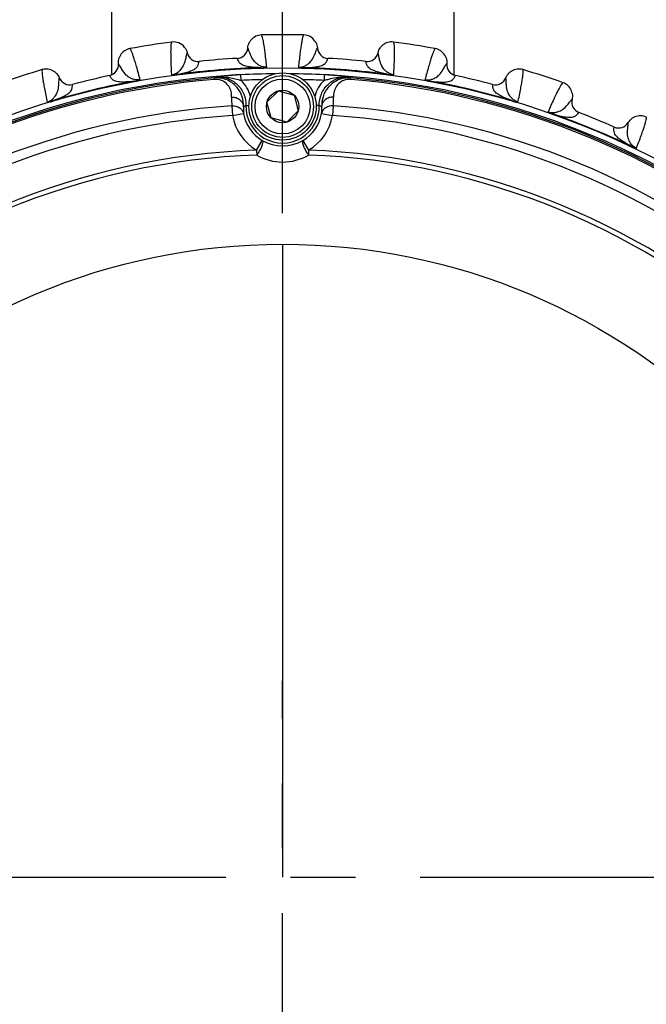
# Model space of a CAD drawing. Header units: millimetres. Extents: x 0 to 420, y 0 to 297.
# Tile 64 of 140: x 80 to 97, y 221 to 247. Entities that reach past the tile are written whole.
import ezdxf

# ---------------------------------------------------------------- set-up
doc = ezdxf.new("R2010")
doc.units = ezdxf.units.MM
doc.header["$LTSCALE"] = 23.1
doc.linetypes.add('CENTER', pattern=[0.6, 0.375, -0.075, 0.075, -0.075])
doc.layers.get('0').update_dxf_attribs({"linetype": 'CONTINUOUS'})
for name, color, linetype in [('02___PRT_ALL_AXES', 7, 'CONTINUOUS'), ('COL3', 7, 'CONTINUOUS'), ('DIM_PILOTEES', 7, 'CONTINUOUS')]:
    doc.layers.add(name, color=color, linetype=linetype)
doc.styles.get("Standard").update_dxf_attribs({"font": 'txt', "width": 0.7})
doc.dimstyles.new('DIMSTYLE_1', dxfattribs={"dimtxt": 2.5, "dimasz": 3.5, "dimexe": 2, "dimexo": 0, "dimtad": 1, "dimlfac": 3.333333, "dimdsep": 46, "dimtxsty": 'Standard', "dimblk": '_FILLED', "dimblk1": '_FILLED', "dimblk2": '_FILLED', "dimcen": 0.09, "dimazin": 2, "dimtp": 0.8, "dimtm": 0.8, "dimtfac": 1, "dimtofl": 0, "dimtmove": 0, "dimatfit": 3, "dimldrblk": '_FILLED', "dimfxl": 0, "dimtolj": 1, "dimarcsym": 0})
doc.dimstyles.new('DIMSTYLE_2', dxfattribs={"dimtxt": 2.5, "dimasz": 3.5, "dimexe": 2, "dimexo": 0, "dimtad": 1, "dimlfac": 3.333333, "dimdsep": 46, "dimtxsty": 'Standard', "dimblk": '_FILLED', "dimblk1": '_FILLED', "dimblk2": '_FILLED', "dimcen": 0.09, "dimazin": 2, "dimtp": 0.5, "dimtm": 0.5, "dimtfac": 1, "dimtofl": 0, "dimtmove": 0, "dimatfit": 3, "dimldrblk": '_FILLED', "dimfxl": 0, "dimtolj": 1, "dimarcsym": 0})

# ---------------------------------------------------------------- blocks, each defined once
blk = doc.blocks.new('_FILLED')
at = {"color": 0, "linetype": 'ByBlock'}
blk.add_solid([(0, 0), (-1, 0.1429), (-1, -0.1429)], dxfattribs=at)
blk = doc.blocks.new('*D3')
at = {"layer": 'DIM_PILOTEES', "color": 2, "linetype": 'Continuous'}
for p, q in [((86.84, 241.74), (86.84, 259.544)), ((146.84, 241.74), (146.84, 259.544)), ((86.84, 257.544), (116.84, 257.544)), ((146.84, 257.544), (116.84, 257.544))]:
    blk.add_line(p, q, dxfattribs=at)
at = {"layer": 'DIM_PILOTEES', "color": 2, "linetype": 'Continuous', "xscale": 3.5, "yscale": 3.5, "zscale": 3.5, "rotation": 180}
blk.add_blockref('_FILLED', (86.84, 257.544), dxfattribs=at)
at = {"layer": 'DIM_PILOTEES', "color": 2, "linetype": 'Continuous', "xscale": 3.5, "yscale": 3.5, "zscale": 3.5}
blk.add_blockref('_FILLED', (146.84, 257.544), dxfattribs=at)
at = {"layer": 'DIM_PILOTEES', "color": 2, "linetype": 'Continuous', "insert": (116.473, 260.669), "char_height": 2.5, "width": 17.41071, "attachment_point": 2, "line_spacing_factor": 0.9}
blk.add_mtext('{\\ftxt;\\W0.0001;\\H0.0001;\\~}{\\ftxt;\\W2.2857142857;\\H2.5; }{\\ftxt;\\W0.0001;\\H0.0001;\\~}{\\ftxt;\\W0.0001;\\H0.0001;\\~}{\\ftxt;\\W2.3571428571;\\H2.5; }{\\ftxt;\\W0.0001;\\H0.0001;\\~}', dxfattribs=at)
blk = doc.blocks.new('*D23')
at = {"layer": 'DIM_PILOTEES', "color": 2, "linetype": 'Continuous'}
for p, q in [((45.89, 195.072), (45.89, 284.202)), ((187.79, 195.072), (187.79, 284.202)), ((45.89, 282.202), (116.84, 282.202)), ((187.79, 282.202), (116.84, 282.202))]:
    blk.add_line(p, q, dxfattribs=at)
at = {"layer": 'DIM_PILOTEES', "color": 2, "linetype": 'Continuous', "xscale": 3.5, "yscale": 3.5, "zscale": 3.5, "rotation": 180}
blk.add_blockref('_FILLED', (45.89, 282.202), dxfattribs=at)
at = {"layer": 'DIM_PILOTEES', "color": 2, "linetype": 'Continuous', "xscale": 3.5, "yscale": 3.5, "zscale": 3.5}
blk.add_blockref('_FILLED', (187.79, 282.202), dxfattribs=at)
at = {"layer": 'DIM_PILOTEES', "color": 2, "linetype": 'Continuous', "insert": (115.829, 285.327), "char_height": 2.5, "width": 8.57143, "attachment_point": 2, "line_spacing_factor": 0.9}
blk.add_mtext('{\\ftxt;\\W0.0001;\\H0.0001;\\~}{\\ftxt;\\W2.2857142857;\\H2.5; }{\\ftxt;\\W0.0001;\\H0.0001;\\~}', dxfattribs=at)

msp = doc.modelspace()

# ---------------------------------------------------------------- linework, layer by layer
at = {"color": 7, "linetype": 'Continuous'}
for p, q in [((84.2896, 246.033), (84.2901, 246.0342)), ((84.2896, 246.0331), (84.2901, 246.0342)), ((85.911, 246.1606), (85.9104, 246.1617)), ((85.911, 246.1607), (85.9104, 246.1617)), ((87.7698, 246.1606), (87.7704, 246.1617)), ((87.7698, 246.1607), (87.7704, 246.1617)), ((89.3912, 246.0331), (89.3908, 246.0342)), ((89.3912, 246.033), (89.3908, 246.0342)), ((82.4537, 245.7423), (82.453, 245.7432)), ((82.4538, 245.7422), (82.453, 245.7432)), ((84.6123, 245.8021), (84.6126, 245.8035)), ((84.6124, 245.8021), (84.6126, 245.8035)), ((85.6284, 245.882), (85.6279, 245.8834)), ((85.6284, 245.882), (85.6279, 245.8834)), ((88.0524, 245.882), (88.0529, 245.8834)), ((88.0524, 245.882), (88.0529, 245.8834)), ((89.0685, 245.8021), (89.0682, 245.8035)), ((89.0685, 245.8021), (89.0682, 245.8035)), ((91.2271, 245.7422), (91.2278, 245.7432)), ((91.2271, 245.7423), (91.2278, 245.7432)), ((82.2182, 245.4229), (82.2175, 245.4242)), ((82.2182, 245.4229), (82.2175, 245.4242)), ((84.0156, 245.4557), (84.0171, 245.4447)), ((85.7321, 245.2935), (85.7243, 245.4432)), ((86.272, 245.6333), (86.2723, 245.6221)), ((87.4088, 245.6333), (87.4086, 245.6221)), ((87.9558, 245.4433), (87.948, 245.2935)), ((89.6652, 245.4557), (89.6638, 245.4447)), ((91.4626, 245.4229), (91.4633, 245.4242)), ((91.4626, 245.4229), (91.4633, 245.4242)), ((80.8723, 245.3626), (80.8725, 245.3638)), ((80.8723, 245.3626), (80.8725, 245.3638)), ((81.2271, 245.1849), (81.2272, 245.1864)), ((81.2272, 245.1849), (81.2272, 245.1864)), ((82.8928, 245.2778), (82.8948, 245.2669)), ((85.0156, 245.321), (85.0122, 245.3609)), ((88.6644, 245.321), (88.6679, 245.361)), ((90.7881, 245.2778), (90.786, 245.2669)), ((92.4537, 245.1849), (92.4537, 245.1864)), ((92.4537, 245.1849), (92.4537, 245.1864)), ((92.8086, 245.3626), (92.8083, 245.3638)), ((92.8086, 245.3626), (92.8083, 245.3638)), ((86.4222, 244.709), (86.7284, 245.0152)), ((86.7284, 245.0152), (87.1466, 244.9032)), ((87.1466, 244.9032), (87.2587, 244.4849)), ((80.6919, 244.7495), (80.6951, 244.7388)), ((85.486, 244.6131), (85.503, 244.3539)), ((85.8603, 244.6231), (85.9412, 244.621)), ((86.5342, 244.2908), (86.4222, 244.709)), ((87.8198, 244.6231), (87.7396, 244.621)), ((88.1941, 244.6132), (88.1771, 244.3539)), ((92.9889, 244.7495), (92.9857, 244.7388)), ((94.5763, 244.7882), (94.5773, 244.789)), ((94.5764, 244.7882), (94.5773, 244.789)), ((85.503, 244.3539), (85.798, 244.4076)), ((87.2587, 244.4849), (86.9525, 244.1787)), ((87.8821, 244.4076), (88.1771, 244.3539)), ((94.0701, 244.3982), (94.0664, 244.3877)), ((94.759, 244.4359), (94.7599, 244.4371)), ((94.759, 244.4359), (94.7599, 244.4371)), ((86.9525, 244.1787), (86.5342, 244.2908)), ((96.079, 244.1658), (96.0789, 244.167)), ((96.079, 244.1658), (96.0789, 244.167)), ((95.7007, 244.0458), (95.7009, 244.0473)), ((95.7007, 244.0458), (95.7009, 244.0473)), ((86.1442, 243.43), (86.2977, 243.6875)), ((87.3824, 243.6876), (87.5359, 243.43)), ((86.1442, 243.43), (86.1489, 243.2984)), ((87.5359, 243.43), (87.5312, 243.2984)), ((96.1612, 243.532), (96.1564, 243.522))]:
    msp.add_line(p, q, dxfattribs=at)
for centre, radius in [((86.8404, 223.987), 21.6412), ((86.8404, 244.597), 0.9), ((86.8404, 244.597), 0.825), ((86.8404, 244.597), 0.735), ((86.8404, 244.597), 0.433), ((86.8404, 223.987), 16.9279)]:
    msp.add_circle(centre, radius, dxfattribs=at)
for centre, radius, start, end in [((86.2845, 246.135), 0.375, 91.43597, 139.64906), ((86.8404, 223.987), 22.53, 88.56213, 91.43786), ((87.3964, 246.135), 0.375, 34.33733, 88.56304), ((86.8404, 223.987), 22.53, 97.56213, 100.43786), ((83.9248, 245.9493), 0.375, 37.53596, 97.56258), ((86.2854, 246.1344), 0.3761, 139.6698, 151.69195), ((87.396, 246.1348), 0.3754, 28.2969, 34.33575), ((89.7569, 245.9485), 0.3761, 130.66981, 142.69195), ((89.756, 245.9493), 0.375, 82.436, 130.64906), ((86.8404, 223.987), 22.53, 79.56213, 82.43786), ((82.8276, 245.7749), 0.3761, 148.6698, 160.69195), ((82.8266, 245.7753), 0.375, 100.436, 148.64906), ((84.5822, 246.1019), 0.2999, 193.04846, 275.81537), ((85.6113, 246.1829), 0.2999, 273.18458, 355.95164), ((88.0696, 246.1829), 0.2999, 184.04846, 266.81534), ((89.0986, 246.1019), 0.2999, 264.18461, 346.95163), ((90.8542, 245.7753), 0.375, 30.87541, 79.56327), ((90.8532, 245.7749), 0.3761, 18.93541, 30.85504), ((82.1542, 245.7173), 0.2999, 282.18459, 4.95164), ((86.8404, 223.987), 21.93, 93.16941, 95.83059), ((86.8404, 223.987), 21.93, 84.16941, 86.83059), ((91.5266, 245.7173), 0.2999, 175.04847, 257.81541), ((86.8404, 223.987), 21.4888, 90.5716, 134.41698), ((86.8404, 223.987), 22.53, 106.56213, 109.43786), ((80.525, 245.2228), 0.375, 58.79501, 106.56319), ((80.5243, 245.2219), 0.3761, 46.61275, 58.77352), ((86.8404, 223.987), 21.93, 102.16941, 104.83059), ((86.8404, 223.987), 21.6537, 91.50419, 97.49578), ((86.8404, 223.987), 21.6426, 91.50419, 97.49577), ((86.7195, 229.0996), 16.3756, 95.07355, 95.85775), ((86.366, 233.2137), 12.2463, 93.00406, 95.12832), ((86.8404, 223.987), 21.4852, 90.5793, 92.97808), ((86.8404, 223.987), 21.4888, 45.58302, 89.4284), ((86.8404, 223.987), 21.4852, 87.02426, 89.40944), ((86.8404, 223.987), 21.6426, 82.50424, 88.49579), ((86.8404, 223.987), 21.6537, 82.50424, 88.49579), ((87.278, 232.6998), 12.7614, 84.91665, 86.9556), ((86.8692, 228.1377), 17.3418, 84.16618, 84.90668), ((86.8404, 223.987), 21.93, 75.16941, 77.83059), ((93.1565, 245.2219), 0.3761, 121.6698, 133.69195), ((93.1558, 245.2228), 0.375, 73.436, 121.64906), ((86.8404, 223.987), 22.53, 70.56213, 73.43786), ((86.8404, 223.987), 21.452, 94.88886, 130.11322), ((86.8404, 223.987), 21.4119, 94.88886, 130.11322), ((86.8404, 223.987), 21.6537, 100.50424, 106.4958), ((86.8404, 223.987), 21.6426, 100.50424, 106.4958), ((81.1505, 245.4764), 0.2999, 202.04846, 284.81536), ((88.9888, 240.4185), 6.3436, 128.40295, 128.81895), ((86.8404, 223.987), 21.3353, 91.45878, 92.97776), ((85.1113, 244.643), 0.8991, 14.37596, 46.33904), ((86.8404, 223.987), 21.3353, 87.02432, 88.54323), ((88.5688, 244.6431), 0.8992, 133.66328, 165.57095), ((84.6915, 240.4184), 6.3436, 51.18313, 51.59913), ((86.8404, 223.987), 21.4119, 49.88886, 85.11322), ((86.8404, 223.987), 21.452, 49.88886, 85.11322), ((86.8404, 223.987), 21.6426, 73.50424, 79.4958), ((86.8404, 223.987), 21.6537, 73.50424, 79.4958), ((92.5304, 245.4764), 0.2999, 255.1846, 337.95162), ((94.2133, 244.8792), 0.375, 21.85792, 70.56328), ((94.2122, 244.8789), 0.3761, 9.93834, 21.83765), ((86.8404, 223.987), 20.6706, 93.7569, 131.24518), ((86.8192, 244.7742), 1.3429, 176.76615, 186.8867), ((86.9331, 242.281), 2.5761, 114.60849, 116.21214), ((86.8401, 244.5974), 0.9801, 178.49528, 1.5068), ((86.7471, 242.281), 2.5761, 63.78994, 65.39359), ((86.8609, 244.7742), 1.3429, 353.11538, 3.23593), ((86.8404, 223.987), 20.6706, 48.7569, 86.24518), ((94.8683, 244.7167), 0.2999, 166.04847, 248.81539), ((86.8404, 223.987), 20.4108, 93.7569, 131.24518), ((86.8401, 244.5974), 1.359, 190.32038, 239.20229), ((86.8509, 244.5159), 1.0585, 175.86814, 185.8718), ((86.8401, 244.5974), 1.0592, 190.32038, 239.20229), ((86.8401, 244.5974), 1.0592, 300.79979, 349.6817), ((86.8401, 244.5974), 1.359, 300.79979, 349.6817), ((86.8292, 244.5159), 1.0585, 354.13028, 4.13394), ((86.8404, 223.987), 20.4108, 48.7569, 86.24518), ((86.8404, 223.987), 21.6426, 64.50424, 70.49576), ((86.8404, 223.987), 21.6537, 64.50424, 70.49576), ((86.8404, 223.987), 21.93, 66.16941, 68.83059), ((96.4001, 243.9734), 0.375, 64.436, 112.64906), ((95.822, 244.3217), 0.2999, 246.18459, 328.95163), ((96.4006, 243.9724), 0.3761, 112.6698, 124.69195), ((86.84, 244.6221), 1.0805, 239.87483, 300.12721), ((86.8404, 223.987), 19.4555, 92.0507, 132.95139), ((86.8404, 223.987), 19.3238, 92.0507, 132.95139), ((86.8404, 244.4736), 1.3635, 239.52989, 270.00306), ((86.8398, 244.4736), 1.3635, 270.02826, 300.47216), ((86.8404, 223.987), 19.3238, 47.0507, 87.95139), ((86.8404, 223.987), 19.4555, 47.0507, 87.95139)]:
    msp.add_arc(centre, radius, start, end, dxfattribs=at)
for points, knots in [([(86.4179, 245.6443), (86.4051, 245.7668), (86.3862, 245.938), (86.3585, 246.1492), (86.3403, 246.2704), (86.3233, 246.366), (86.3077, 246.4378), (86.2934, 246.4821), (86.2823, 246.5062), (86.2751, 246.5099)], [0, 0, 0, 0, 0.4190282, 0.5863559, 0.725353, 0.8359474, 0.9181739, 0.972332, 1, 1, 1, 1]), ([(87.4058, 246.5099), (87.3985, 246.5062), (87.3874, 246.4821), (87.3732, 246.4378), (87.3575, 246.3661), (87.3405, 246.2705), (87.3224, 246.1492), (87.2947, 245.938), (87.2758, 245.7668), (87.263, 245.6443)], [0, 0, 0, 0, 0.0276644, 0.0818167, 0.1640337, 0.27462, 0.4136153, 0.5809542, 1, 1, 1, 1]), ([(83.8754, 246.321), (83.8689, 246.3162), (83.8617, 246.2907), (83.8545, 246.2447), (83.8503, 246.1714), (83.8484, 246.0743), (83.8495, 245.9517), (83.8552, 245.7388), (83.8633, 245.5667), (83.8698, 245.4438)], [0, 0, 0, 0, 0.0276676, 0.0818253, 0.1640493, 0.2746457, 0.4136462, 0.5809734, 1, 1, 1, 1]), ([(89.811, 245.4438), (89.8176, 245.5667), (89.8257, 245.7388), (89.8313, 245.9517), (89.8324, 246.0743), (89.8306, 246.1714), (89.8263, 246.2447), (89.8192, 246.2907), (89.812, 246.3162), (89.8054, 246.321)], [0, 0, 0, 0, 0.4190168, 0.5863445, 0.7253449, 0.8359431, 0.9181717, 0.9723313, 1, 1, 1, 1]), ([(83.0351, 245.3116), (83.0033, 245.4305), (82.9579, 245.5967), (82.8975, 245.8009), (82.8606, 245.9178), (82.8289, 246.0096), (82.8021, 246.0781), (82.7812, 246.1196), (82.7664, 246.1416), (82.7587, 246.1442)], [0, 0, 0, 0, 0.4190167, 0.5863445, 0.725345, 0.8359431, 0.9181716, 0.9723313, 1, 1, 1, 1]), ([(83.8698, 245.4438), (83.9306, 245.4525), (84.0195, 245.4895), (84.1217, 245.5781), (84.1996, 245.6875), (84.2459, 245.8241), (84.2674, 245.9461), (84.281, 246.0099), (84.2896, 246.0331)], [0, 0, 0, 0, 0.2372843, 0.354776, 0.5205251, 0.7493747, 0.9045395, 1, 1, 1, 1]), ([(86.4179, 245.6443), (86.3564, 245.6434), (86.2629, 245.6661), (86.1481, 245.7376), (86.054, 245.8335), (85.9869, 245.9611), (85.9466, 246.0783), (85.9232, 246.1391), (85.911, 246.1607)], [0, 0, 0, 0, 0.2372877, 0.3547812, 0.520528, 0.7493725, 0.9045363, 1, 1, 1, 1]), ([(87.263, 245.6443), (87.3244, 245.6434), (87.4179, 245.6661), (87.5327, 245.7376), (87.6268, 245.8335), (87.694, 245.9612), (87.7342, 246.0783), (87.7577, 246.1391), (87.7698, 246.1607)], [0, 0, 0, 0, 0.2372831, 0.3547737, 0.5205258, 0.7493759, 0.9045412, 1, 1, 1, 1]), ([(89.811, 245.4437), (89.7502, 245.4524), (89.6614, 245.4895), (89.5592, 245.5781), (89.4812, 245.6875), (89.4349, 245.8241), (89.4135, 245.9461), (89.3998, 246.0099), (89.3912, 246.0331)], [0, 0, 0, 0, 0.2372891, 0.3547843, 0.5205332, 0.7493792, 0.9045414, 1, 1, 1, 1]), ([(90.9222, 246.1442), (90.9144, 246.1416), (90.8997, 246.1196), (90.8787, 246.0781), (90.852, 246.0096), (90.8202, 245.9179), (90.7834, 245.8009), (90.723, 245.5967), (90.6775, 245.4305), (90.6457, 245.3116)], [0, 0, 0, 0, 0.0276676, 0.0818253, 0.1640493, 0.2746457, 0.4136462, 0.5809734, 1, 1, 1, 1]), ([(83.0351, 245.3115), (82.9746, 245.301), (82.8787, 245.3088), (82.7541, 245.3615), (82.6462, 245.4415), (82.5599, 245.5571), (82.5018, 245.6665), (82.4691, 245.7229), (82.4537, 245.7423)], [0, 0, 0, 0, 0.2372901, 0.3547858, 0.5205343, 0.7493789, 0.9045407, 1, 1, 1, 1]), ([(84.0156, 245.4557), (84.1171, 245.4736), (84.2644, 245.5045), (84.4473, 245.5688), (84.554, 245.6353), (84.5956, 245.7269), (84.608, 245.7777), (84.6124, 245.8021)], [0, 0, 0, 0, 0.4163329, 0.6037521, 0.7883389, 0.8999702, 1, 1, 1, 1]), ([(86.272, 245.6333), (86.169, 245.635), (86.0187, 245.6426), (85.828, 245.6774), (85.7122, 245.7265), (85.6567, 245.8104), (85.6365, 245.8586), (85.6284, 245.882)], [0, 0, 0, 0, 0.4163428, 0.6037597, 0.788343, 0.899972, 1, 1, 1, 1]), ([(87.4088, 245.6333), (87.5118, 245.635), (87.6622, 245.6426), (87.8529, 245.6774), (87.9687, 245.7265), (88.0241, 245.8104), (88.0443, 245.8586), (88.0524, 245.882)], [0, 0, 0, 0, 0.416332, 0.6037544, 0.7883402, 0.8999709, 1, 1, 1, 1]), ([(89.6652, 245.4557), (89.5638, 245.4735), (89.4165, 245.5045), (89.2336, 245.5688), (89.1269, 245.6353), (89.0852, 245.7269), (89.0728, 245.7777), (89.0685, 245.8021)], [0, 0, 0, 0, 0.4163297, 0.6037504, 0.7883378, 0.8999695, 1, 1, 1, 1]), ([(90.6457, 245.3116), (90.7063, 245.3011), (90.8022, 245.3088), (90.9267, 245.3615), (91.0347, 245.4415), (91.121, 245.5571), (91.179, 245.6665), (91.2118, 245.7229), (91.2271, 245.7423)], [0, 0, 0, 0, 0.2372765, 0.3547683, 0.5205172, 0.7493666, 0.9045338, 1, 1, 1, 1]), ([(80.4181, 245.5822), (80.4124, 245.5765), (80.4093, 245.5502), (80.4094, 245.5036), (80.4167, 245.4305), (80.4301, 245.3343), (80.4503, 245.2134), (80.4892, 245.004), (80.5241, 244.8353), (80.5498, 244.7149)], [0, 0, 0, 0, 0.0276676, 0.0818253, 0.1640493, 0.2746457, 0.4136462, 0.5809734, 1, 1, 1, 1]), ([(82.8928, 245.2778), (82.7908, 245.2635), (82.6411, 245.2474), (82.4473, 245.252), (82.3253, 245.2823), (82.2574, 245.3565), (82.2298, 245.401), (82.2182, 245.4229)], [0, 0, 0, 0, 0.4163286, 0.6037495, 0.7883373, 0.8999692, 1, 1, 1, 1]), ([(83.8698, 245.4438), (83.8942, 245.4453), (83.943, 245.4462), (83.9915, 245.4521), (84.0156, 245.4557)], [0, 0, 0, 0, 0.5010468, 1, 1, 1, 1]), ([(83.8698, 245.4438), (83.8732, 245.4419), (83.8824, 245.4399), (83.9037, 245.4373), (83.9352, 245.4372), (83.9753, 245.4397), (84.0031, 245.4428), (84.0171, 245.4447)], [0, 0, 0, 0, 0.0792379, 0.1846805, 0.4362223, 0.7136632, 1, 1, 1, 1]), ([(85.0482, 245.3897), (85.1521, 245.3984), (85.3662, 245.3715), (85.6409, 245.2041), (85.824, 244.9395), (85.8631, 244.7273), (85.8603, 244.6231)], [0, 0, 0, 0, 0.2499997, 0.5000005, 0.7499784, 1, 1, 1, 1]), ([(86.272, 245.6333), (86.2964, 245.6335), (86.333, 245.6351), (86.3756, 245.6393), (86.3999, 245.6426), (86.412, 245.6432), (86.4179, 245.6443)], [0, 0, 0, 0, 0.498904, 0.7520756, 0.87698, 1, 1, 1, 1]), ([(86.2723, 245.6221), (86.2864, 245.6225), (86.3143, 245.6238), (86.3544, 245.6276), (86.3855, 245.6326), (86.4061, 245.6385), (86.4149, 245.6418), (86.4179, 245.6443)], [0, 0, 0, 0, 0.2863516, 0.5637689, 0.8153172, 0.920769, 1, 1, 1, 1]), ([(87.263, 245.6443), (87.266, 245.6419), (87.2748, 245.6385), (87.2954, 245.6326), (87.3265, 245.6276), (87.3666, 245.6238), (87.3944, 245.6225), (87.4086, 245.6221)], [0, 0, 0, 0, 0.0792429, 0.1846758, 0.4362334, 0.7136597, 1, 1, 1, 1]), ([(87.263, 245.6443), (87.2873, 245.642), (87.3357, 245.6352), (87.3845, 245.6335), (87.4089, 245.6333)], [0, 0, 0, 0, 0.5010887, 1, 1, 1, 1]), ([(87.8198, 244.6231), (87.817, 244.7273), (87.8561, 244.9395), (88.0391, 245.2042), (88.3139, 245.3716), (88.528, 245.3985), (88.6319, 245.3897)], [0, 0, 0, 0, 0.2499967, 0.4999859, 0.7499764, 1, 1, 1, 1]), ([(89.6638, 245.4447), (89.6778, 245.4428), (89.7055, 245.4397), (89.7457, 245.4373), (89.7772, 245.4372), (89.7984, 245.44), (89.8077, 245.4417), (89.811, 245.4438)], [0, 0, 0, 0, 0.2863282, 0.5637529, 0.8152887, 0.9206512, 1, 1, 1, 1]), ([(89.6652, 245.4557), (89.6893, 245.4521), (89.7258, 245.4476), (89.7745, 245.4456), (89.7989, 245.4437), (89.811, 245.4438)], [0, 0, 0, 0, 0.4989187, 0.752075, 1, 1, 1, 1]), ([(90.7881, 245.2778), (90.8901, 245.2635), (91.0398, 245.2474), (91.2336, 245.252), (91.3556, 245.2823), (91.4235, 245.3565), (91.451, 245.401), (91.4626, 245.4229)], [0, 0, 0, 0, 0.4163398, 0.6037568, 0.7883413, 0.8999716, 1, 1, 1, 1]), ([(93.131, 244.7149), (93.1567, 244.8353), (93.1916, 245.004), (93.2305, 245.2134), (93.2508, 245.3343), (93.2642, 245.4305), (93.2714, 245.5036), (93.2716, 245.5501), (93.2685, 245.5765), (93.2627, 245.5822)], [0, 0, 0, 0, 0.4190172, 0.5863449, 0.7253448, 0.835943, 0.9181717, 0.9723313, 1, 1, 1, 1]), ([(80.5498, 244.7149), (80.6085, 244.7331), (80.6905, 244.7835), (80.7775, 244.887), (80.8374, 245.0072), (80.8618, 245.1494), (80.8639, 245.2732), (80.8674, 245.3384), (80.8723, 245.3626)], [0, 0, 0, 0, 0.2372771, 0.3547701, 0.5205206, 0.7493713, 0.9045374, 1, 1, 1, 1]), ([(80.6919, 244.7495), (80.7894, 244.783), (80.93, 244.8366), (81.1006, 244.9287), (81.1956, 245.0111), (81.2224, 245.1081), (81.2267, 245.1602), (81.2272, 245.1849)], [0, 0, 0, 0, 0.4163411, 0.6037582, 0.7883424, 0.8999716, 1, 1, 1, 1]), ([(82.8928, 245.2778), (82.9168, 245.2819), (82.9528, 245.2892), (82.9942, 245.3), (83.0176, 245.3071), (83.0295, 245.3095), (83.0351, 245.3116)], [0, 0, 0, 0, 0.498916, 0.7520936, 0.8770707, 1, 1, 1, 1]), ([(82.8948, 245.2669), (82.9087, 245.2695), (82.936, 245.2751), (82.975, 245.2852), (83.005, 245.2949), (83.0243, 245.3041), (83.0326, 245.3085), (83.0351, 245.3116)], [0, 0, 0, 0, 0.2863335, 0.5637581, 0.8153068, 0.9206355, 1, 1, 1, 1]), ([(85.7952, 244.5921), (85.798, 244.6816), (85.7729, 244.8669), (85.6585, 245.0775), (85.5154, 245.2178), (85.3732, 245.3056), (85.2012, 245.3605), (85.0759, 245.3663), (85.0122, 245.3609)], [0, 0, 0, 0, 0.2169685, 0.4435715, 0.5667109, 0.6998765, 0.8450975, 1, 1, 1, 1]), ([(85.4785, 244.8499), (85.4813, 244.8995), (85.4717, 245.0026), (85.404, 245.1541), (85.2888, 245.2621), (85.1506, 245.3182), (85.0627, 245.325), (85.0156, 245.321)], [0, 0, 0, 0, 0.1991522, 0.4080464, 0.6537536, 0.8105925, 1, 1, 1, 1]), ([(85.3166, 245.3856), (85.3514, 245.3815), (85.4919, 245.3602), (85.6292, 245.3225), (85.7321, 245.2935)], [0, 0, 0, 0, 0.2468901, 1, 1, 1, 1]), ([(88.6679, 245.361), (88.6042, 245.3664), (88.4788, 245.3605), (88.3068, 245.3056), (88.1646, 245.2178), (88.0215, 245.0775), (87.9072, 244.8669), (87.8821, 244.6816), (87.8849, 244.5922)], [0, 0, 0, 0, 0.1549354, 0.3001982, 0.4333702, 0.5564914, 0.7830363, 1, 1, 1, 1]), ([(87.948, 245.2935), (87.9826, 245.3033), (88.1192, 245.3415), (88.2583, 245.3734), (88.3635, 245.3856)], [0, 0, 0, 0, 0.2537562, 1, 1, 1, 1]), ([(88.6644, 245.321), (88.6174, 245.3251), (88.5294, 245.3183), (88.3912, 245.2621), (88.2761, 245.1541), (88.2084, 245.0026), (88.1988, 244.8995), (88.2016, 244.85)], [0, 0, 0, 0, 0.1895324, 0.3464148, 0.5920578, 0.8008832, 1, 1, 1, 1]), ([(90.6457, 245.3116), (90.6484, 245.3087), (90.6565, 245.304), (90.6759, 245.295), (90.7058, 245.2852), (90.7448, 245.2751), (90.7721, 245.2695), (90.786, 245.2669)], [0, 0, 0, 0, 0.0792208, 0.1846781, 0.4362287, 0.7136603, 1, 1, 1, 1]), ([(90.6457, 245.3116), (90.6694, 245.3055), (90.7161, 245.2912), (90.7641, 245.2819), (90.7881, 245.2778)], [0, 0, 0, 0, 0.5010732, 1, 1, 1, 1]), ([(92.9889, 244.7495), (92.8915, 244.783), (92.7508, 244.8366), (92.5802, 244.9287), (92.4853, 245.0111), (92.4585, 245.1081), (92.4541, 245.1602), (92.4537, 245.1849)], [0, 0, 0, 0, 0.4163289, 0.6037497, 0.7883374, 0.8999693, 1, 1, 1, 1]), ([(93.131, 244.7149), (93.0723, 244.733), (92.9904, 244.7835), (92.9033, 244.887), (92.8434, 245.0072), (92.8191, 245.1494), (92.817, 245.2732), (92.8134, 245.3384), (92.8086, 245.3626)], [0, 0, 0, 0, 0.2372838, 0.3547752, 0.5205239, 0.7493728, 0.9045382, 1, 1, 1, 1]), ([(94.3381, 245.2328), (94.33, 245.2316), (94.312, 245.2121), (94.2848, 245.1744), (94.2477, 245.1109), (94.202, 245.0253), (94.1473, 244.9155), (94.0557, 244.7233), (93.9848, 244.5662), (93.9348, 244.4538)], [0, 0, 0, 0, 0.0276676, 0.0818253, 0.1640493, 0.2746457, 0.4136462, 0.5809734, 1, 1, 1, 1]), ([(80.5498, 244.7149), (80.5737, 244.7202), (80.6217, 244.7287), (80.6687, 244.7422), (80.6919, 244.7495)], [0, 0, 0, 0, 0.5010632, 1, 1, 1, 1]), ([(80.5498, 244.7149), (80.5535, 244.7136), (80.5628, 244.713), (80.5842, 244.7138), (80.6154, 244.7187), (80.6547, 244.7274), (80.6815, 244.7348), (80.6951, 244.7388)], [0, 0, 0, 0, 0.0792289, 0.1846976, 0.4362363, 0.7136666, 1, 1, 1, 1]), ([(85.4785, 244.8499), (85.5183, 244.8513), (85.5979, 244.8404), (85.7019, 244.7854), (85.7751, 244.6989), (85.7943, 244.627), (85.7952, 244.5921)], [0, 0, 0, 0, 0.2654064, 0.5233125, 0.7675494, 1, 1, 1, 1]), ([(85.486, 244.6131), (85.5555, 244.6186), (85.6654, 244.5939), (85.7648, 244.4998), (85.7917, 244.4386), (85.798, 244.4076)], [0, 0, 0, 0, 0.51887, 0.7645351, 1, 1, 1, 1]), ([(88.1941, 244.6132), (88.1246, 244.6187), (88.0147, 244.594), (87.9153, 244.4998), (87.8884, 244.4386), (87.8821, 244.4076)], [0, 0, 0, 0, 0.51887, 0.7645351, 1, 1, 1, 1]), ([(88.2016, 244.85), (88.1618, 244.8514), (88.0822, 244.8404), (87.9782, 244.7854), (87.905, 244.699), (87.8858, 244.6271), (87.8849, 244.5922)], [0, 0, 0, 0, 0.2654064, 0.5233125, 0.7675494, 1, 1, 1, 1]), ([(92.9857, 244.7388), (92.9993, 244.7348), (93.0262, 244.7274), (93.0655, 244.7187), (93.0966, 244.7137), (93.118, 244.7131), (93.1274, 244.7134), (93.131, 244.7149)], [0, 0, 0, 0, 0.2863323, 0.5637579, 0.815303, 0.9206414, 1, 1, 1, 1]), ([(92.9889, 244.7495), (93.0121, 244.7422), (93.0475, 244.7324), (93.0893, 244.7232), (93.1134, 244.7188), (93.1251, 244.7157), (93.131, 244.7149)], [0, 0, 0, 0, 0.4989168, 0.7520902, 0.8770226, 1, 1, 1, 1]), ([(93.9348, 244.4538), (93.9929, 244.4339), (94.0889, 244.4265), (94.2201, 244.4591), (94.3393, 244.5212), (94.4426, 244.6219), (94.5171, 244.7208), (94.5582, 244.7715), (94.5764, 244.7882)], [0, 0, 0, 0, 0.237284, 0.3547747, 0.5205231, 0.7493716, 0.9045371, 1, 1, 1, 1]), ([(93.9348, 244.4538), (93.9369, 244.4505), (93.9442, 244.4446), (93.962, 244.4326), (93.99, 244.4183), (94.027, 244.4022), (94.0531, 244.3924), (94.0664, 244.3877)], [0, 0, 0, 0, 0.079287, 0.1846995, 0.4362634, 0.7137039, 1, 1, 1, 1]), ([(93.9348, 244.4538), (93.9572, 244.4441), (94.0011, 244.4226), (94.047, 244.4059), (94.0701, 244.3982)], [0, 0, 0, 0, 0.5010593, 1, 1, 1, 1]), ([(94.0701, 244.3982), (94.1686, 244.368), (94.3139, 244.3288), (94.506, 244.303), (94.6313, 244.3138), (94.71, 244.3765), (94.7441, 244.4161), (94.759, 244.4359)], [0, 0, 0, 0, 0.416329, 0.6037493, 0.7883376, 0.8999696, 1, 1, 1, 1]), ([(96.2961, 243.4756), (96.241, 243.5027), (96.168, 243.5653), (96.0982, 243.6812), (96.0578, 243.8094), (96.056, 243.9536), (96.0733, 244.0762), (96.08, 244.1411), (96.079, 244.1658)], [0, 0, 0, 0, 0.2372883, 0.3547819, 0.5205292, 0.7493737, 0.9045371, 1, 1, 1, 1]), ([(96.2962, 243.4757), (96.3403, 243.5905), (96.4012, 243.7517), (96.4724, 243.9524), (96.5113, 244.0687), (96.5396, 244.1616), (96.5582, 244.2327), (96.5656, 244.2786), (96.5667, 244.3051), (96.5619, 244.3117)], [0, 0, 0, 0, 0.4190168, 0.5863446, 0.7253449, 0.8359431, 0.9181717, 0.9723313, 1, 1, 1, 1]), ([(96.1612, 243.532), (96.0702, 243.5804), (95.9397, 243.6553), (95.7856, 243.773), (95.7047, 243.8692), (95.6934, 243.9692), (95.6972, 244.0213), (95.7007, 244.0458)], [0, 0, 0, 0, 0.4163272, 0.6037484, 0.7883369, 0.8999691, 1, 1, 1, 1]), ([(86.2977, 243.6875), (86.3032, 243.6832), (86.3103, 243.6651), (86.3075, 243.6138), (86.2799, 243.5275), (86.2256, 243.4145), (86.1766, 243.3364), (86.1489, 243.2984)], [0, 0, 0, 0, 0.0489878, 0.1240211, 0.3586949, 0.672175, 1, 1, 1, 1]), ([(87.3824, 243.6876), (87.3769, 243.6832), (87.3698, 243.6651), (87.3726, 243.6138), (87.4002, 243.5275), (87.4545, 243.4145), (87.5036, 243.3364), (87.5312, 243.2984)], [0, 0, 0, 0, 0.0489859, 0.1240191, 0.3586936, 0.6721743, 1, 1, 1, 1]), ([(96.1564, 243.522), (96.1691, 243.5159), (96.1945, 243.5044), (96.232, 243.4896), (96.262, 243.4798), (96.283, 243.4759), (96.2923, 243.4747), (96.2962, 243.4757)], [0, 0, 0, 0, 0.2863301, 0.5637569, 0.8152932, 0.9206592, 1, 1, 1, 1]), ([(96.1612, 243.532), (96.183, 243.5212), (96.2163, 243.5056), (96.262, 243.4886), (96.2846, 243.4793), (96.2962, 243.4757)], [0, 0, 0, 0, 0.4989193, 0.752084, 1, 1, 1, 1])]:
    msp.add_open_spline(points, degree=3, knots=knots, dxfattribs=at)
for points in [[(85.9104, 246.1617), (85.9142, 246.214), (85.9294, 246.2666), (85.9543, 246.3127)], [(87.7266, 246.3127), (87.7514, 246.2666), (87.7667, 246.214), (87.7704, 246.1617)], [(84.2222, 246.1778), (84.2544, 246.1358), (84.2781, 246.0857), (84.2901, 246.0342)], [(89.3908, 246.0342), (89.4026, 246.0852), (89.4259, 246.1348), (89.4577, 246.1765)], [(82.453, 245.7432), (82.4485, 245.7954), (82.4553, 245.8498), (82.4727, 245.8992)], [(91.209, 245.8969), (91.2257, 245.8481), (91.2323, 245.7947), (91.2278, 245.7432)], [(80.7827, 245.4952), (80.8213, 245.4588), (80.8526, 245.413), (80.8725, 245.3638)], [(85.0482, 245.3897), (85.1373, 245.3978), (85.2277, 245.3958), (85.3166, 245.3856)], [(88.3635, 245.3856), (88.4524, 245.3959), (88.5428, 245.3978), (88.6319, 245.3897)], [(92.8083, 245.3638), (92.828, 245.4124), (92.8588, 245.4576), (92.8967, 245.4939)], [(94.5827, 244.9438), (94.5916, 244.893), (94.5897, 244.8391), (94.5773, 244.789)], [(96.0789, 244.167), (96.106, 244.2119), (96.1434, 244.2518), (96.1865, 244.2817)]]:
    msp.add_open_spline(points, degree=3, dxfattribs=at)
at = {"layer": '02___PRT_ALL_AXES', "color": 7, "linetype": 'Continuous'}
for p, q in [((82.2654, 247.387), (82.2654, 245.4393)), ((91.4154, 247.387), (91.4154, 245.4393))]:
    msp.add_line(p, q, dxfattribs=at)
at = {"layer": '02___PRT_ALL_AXES', "color": 2, "linetype": 'CENTER'}
for p, q in [((86.8404, 200.5071), (86.8404, 229.237)), ((62.7998, 223.987), (110.7464, 223.987))]:
    msp.add_line(p, q, dxfattribs=at)
at = {"layer": 'COL3', "color": 7, "linetype": 'Continuous'}
msp.add_line((86.8404, 240.9151), (86.8404, 223.987), dxfattribs=at)

# ---------------------------------------------------------------- dimensions: what is measured, and where the dimension line sits
at = {"layer": 'DIM_PILOTEES', "color": 2, "linetype": 'Continuous'}
for base, p1, p2, text, dimstyle, picture, middle in [((187.7904, 282.2023), (45.8904, 195.0723), (187.7904, 195.0723), '{\\ftxt;\\W0.0001;\\H0.0001;\\~}{\\ftxt;\\W2.2857142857;\\H2.5; }{\\ftxt;\\W0.0001;\\H0.0001;\\~}', 'DIMSTYLE_1', '*D23', (115.4714, 282.2023)), ((146.8404, 257.544), (86.8404, 241.7401), (146.8404, 241.7401), '{\\ftxt;\\W0.0001;\\H0.0001;\\~}{\\ftxt;\\W2.2857142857;\\H2.5; }{\\ftxt;\\W0.0001;\\H0.0001;\\~}{\\ftxt;\\W0.0001;\\H0.0001;\\~}{\\ftxt;\\W2.3571428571;\\H2.5; }{\\ftxt;\\W0.0001;\\H0.0001;\\~}', 'DIMSTYLE_2', '*D3', (116.3836, 257.544))]:
    dim = msp.add_linear_dim(base=base, p1=p1, p2=p2, text=text, dimstyle=dimstyle, dxfattribs=at)
    dim.commit()
    dim.dimension.update_dxf_attribs({"geometry": picture, "text_midpoint": middle, "dimtype": 160})

doc.saveas('drawing.dxf')
